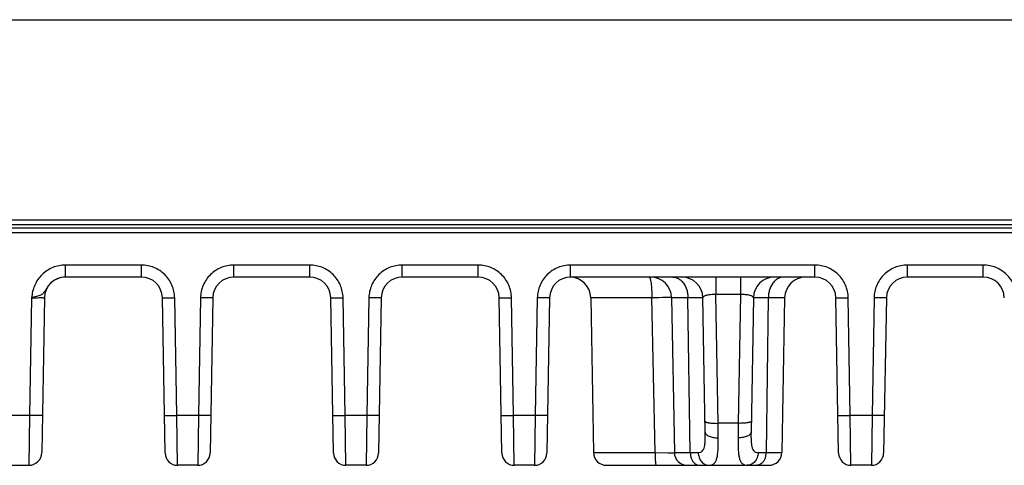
# Model space of a CAD drawing. Header units: inches. Extents: x 0 to 34, y 0 to 22.
# Tile 73 of 129: x 17.3 to 20.4, y 9.2 to 10.6. Entities that reach past the tile are written whole.
import ezdxf

# ---------------------------------------------------------------- set-up
doc = ezdxf.new("R2010")
doc.units = ezdxf.units.IN
doc.header["$LTSCALE"] = 1.87
doc.header["$MEASUREMENT"] = 0
doc.layers.get('0').update_dxf_attribs({"linetype": 'CONTINUOUS'})

msp = doc.modelspace()

# ---------------------------------------------------------------- linework, layer by layer
at = {"color": 7, "linetype": 'CONTINUOUS'}
for p, q in [((13.0527, 10.577), (24.8249, 10.577)), ((24.7141, 9.9577), (11.9969, 9.9577)), ((11.8969, 9.9193), (24.8141, 9.9193)), ((24.7991, 9.9429), (11.9119, 9.9429)), ((12.0814, 9.9341), (24.6303, 9.9341)), ((17.4706, 9.7816), (17.4706, 9.8189)), ((17.7051, 9.8189), (17.4706, 9.8189)), ((17.7051, 9.7816), (17.7051, 9.8189)), ((18.2253, 9.8189), (17.9909, 9.8189)), ((17.9909, 9.7816), (17.9909, 9.8189)), ((18.2253, 9.7816), (18.2253, 9.8189)), ((18.7456, 9.8189), (18.5112, 9.8189)), ((18.5112, 9.7816), (18.5112, 9.8189)), ((18.7456, 9.7816), (18.7456, 9.8189)), ((19.786, 9.8189), (19.0314, 9.8189)), ((19.0314, 9.7816), (19.0314, 9.8189)), ((19.786, 9.7816), (19.786, 9.8189)), ((20.3063, 9.8189), (20.0719, 9.8189)), ((20.0719, 9.7816), (20.0719, 9.8189)), ((20.3063, 9.7816), (20.3063, 9.8189)), ((17.7051, 9.7816), (17.4706, 9.7816)), ((18.2253, 9.7816), (17.9909, 9.7816)), ((18.7456, 9.7816), (18.5112, 9.7816)), ((19.786, 9.7816), (19.0314, 9.7816)), ((19.4798, 9.7816), (19.4798, 9.7278)), ((19.5562, 9.7816), (19.5562, 9.7278)), ((20.3063, 9.7816), (20.0719, 9.7816)), ((17.3657, 9.7177), (17.3594, 9.3543)), ((17.4057, 9.7177), (17.3974, 9.2394)), ((17.7785, 9.2374), (17.7701, 9.7177)), ((17.8144, 9.3543), (17.8081, 9.7177)), ((17.888, 9.7177), (17.8816, 9.3543)), ((17.9259, 9.7177), (17.9176, 9.2374)), ((18.2987, 9.2374), (18.2903, 9.7177)), ((18.3346, 9.3543), (18.3283, 9.7177)), ((18.4082, 9.7177), (18.4018, 9.3543)), ((18.4462, 9.7177), (18.4378, 9.2374)), ((18.8189, 9.2374), (18.8105, 9.7177)), ((18.8549, 9.3543), (18.8485, 9.7177)), ((18.9284, 9.7177), (18.9221, 9.3543)), ((18.9664, 9.7177), (18.958, 9.2374)), ((19.2823, 9.7177), (19.0934, 9.7177)), ((19.0934, 9.7177), (19.1018, 9.2394)), ((19.2922, 9.2394), (19.2823, 9.7177)), ((19.3442, 9.7184), (19.3263, 9.7182)), ((19.3939, 9.7177), (19.3435, 9.7177)), ((19.3435, 9.7177), (19.3518, 9.2394)), ((19.401, 9.2394), (19.3939, 9.7177)), ((19.4401, 9.7177), (19.3939, 9.7177)), ((19.4473, 9.3026), (19.4401, 9.7177)), ((19.5562, 9.7278), (19.4798, 9.7278)), ((19.4867, 9.3298), (19.4798, 9.7278)), ((19.5562, 9.7278), (19.5493, 9.3298)), ((19.5959, 9.7177), (19.5887, 9.3026)), ((19.6421, 9.7177), (19.5959, 9.7177)), ((19.6421, 9.7177), (19.635, 9.2394)), ((19.6925, 9.7177), (19.6421, 9.7177)), ((19.6925, 9.7177), (19.6842, 9.2394)), ((19.8594, 9.2374), (19.851, 9.7177)), ((19.8953, 9.3543), (19.889, 9.7177)), ((19.9689, 9.7177), (19.9625, 9.3543)), ((20.0069, 9.7177), (19.9985, 9.2374)), ((17.3594, 9.3543), (17.2962, 9.3543)), ((17.3594, 9.3543), (17.3574, 9.2001)), ((17.8816, 9.3543), (17.8144, 9.3543)), ((17.8165, 9.2001), (17.8144, 9.3543)), ((17.8816, 9.3543), (17.8796, 9.2001)), ((18.4018, 9.3543), (18.3346, 9.3543)), ((18.3367, 9.2001), (18.3346, 9.3543)), ((18.4018, 9.3543), (18.3998, 9.2001)), ((18.9221, 9.3543), (18.8549, 9.3543)), ((18.8569, 9.2001), (18.8549, 9.3543)), ((18.9221, 9.3543), (18.92, 9.2001)), ((19.9625, 9.3543), (19.8953, 9.3543)), ((19.8974, 9.2001), (19.8953, 9.3543)), ((19.9625, 9.3543), (19.9605, 9.2001)), ((19.5493, 9.3298), (19.4867, 9.3298)), ((19.4873, 9.285), (19.4867, 9.3298)), ((19.5493, 9.3298), (19.5487, 9.285)), ((19.1018, 9.2394), (19.2922, 9.2394)), ((19.2922, 9.2394), (19.3321, 9.239)), ((19.3321, 9.239), (19.3526, 9.2388)), ((19.3518, 9.2394), (19.401, 9.2394)), ((19.401, 9.2394), (19.4253, 9.2393)), ((19.6107, 9.2393), (19.635, 9.2394)), ((19.635, 9.2394), (19.6842, 9.2394)), ((17.0323, 9.2001), (17.3574, 9.2001)), ((17.8796, 9.2001), (17.8165, 9.2001)), ((18.3998, 9.2001), (18.3367, 9.2001)), ((18.92, 9.2001), (18.8569, 9.2001)), ((19.1418, 9.2001), (19.3908, 9.2001)), ((19.3918, 9.2001), (19.6442, 9.2001)), ((19.9605, 9.2001), (19.8974, 9.2001))]:
    msp.add_line(p, q, dxfattribs=at)
for centre, radius, start, end in [((17.4707, 9.7166), 0.065, 90, 179), ((17.4709, 9.7156), 0.066, 112.851, 121.1395), ((17.4707, 9.7159), 0.0656, 110.7354, 112.8354), ((17.4707, 9.7162), 0.0654, 90.0177, 110.7379), ((17.7051, 9.7166), 0.065, 1, 90), ((17.9909, 9.7166), 0.065, 90, 179), ((18.2253, 9.7166), 0.065, 1, 90), ((18.5112, 9.7166), 0.065, 90, 179), ((18.7456, 9.7166), 0.065, 1, 90), ((19.0314, 9.7166), 0.065, 90, 179), ((19.0284, 9.7166), 0.065, 1, 88.6862), ((19.2785, 9.7166), 0.065, 1, 90), ((19.3751, 9.7166), 0.065, 1, 90), ((19.6609, 9.7166), 0.065, 90, 179), ((19.7575, 9.7166), 0.065, 90, 179), ((19.786, 9.7166), 0.065, 1, 90), ((20.0719, 9.7166), 0.065, 90, 179), ((20.3063, 9.7166), 0.065, 1, 90), ((19.5761, -11.8409), 21.5606, 90.66389, 90.78089), ((17.3574, 9.2401), 0.04, 270, 359), ((17.8165, 9.2381), 0.038, 181, 270), ((17.8796, 9.2381), 0.038, 270, 359), ((18.3367, 9.2381), 0.038, 181, 270), ((18.3998, 9.2381), 0.038, 270, 359), ((18.8569, 9.2381), 0.038, 181, 270), ((18.92, 9.2381), 0.038, 270, 359), ((19.1418, 9.2401), 0.04, 181, 270), ((19.3918, 9.2401), 0.04, 181, 270), ((19.6442, 9.2401), 0.04, 270, 359), ((19.8974, 9.2381), 0.038, 181, 270), ((19.9605, 9.2381), 0.038, 270, 359)]:
    msp.add_arc(centre, radius, start, end, dxfattribs=at)
for points, knots in [([(17.4706, 9.8189), (17.4639, 9.8189), (17.4505, 9.8176), (17.4312, 9.8118), (17.4134, 9.8023), (17.3977, 9.7897), (17.3848, 9.7742), (17.375, 9.7566), (17.3698, 9.7407), (17.3671, 9.7276), (17.3662, 9.721), (17.3657, 9.7177)], [0, 0, 0, 0, 0.125109, 0.25024, 0.375261, 0.500257, 0.62521, 0.750129, 0.875019, 0.937509, 1, 1, 1, 1]), ([(17.8081, 9.7177), (17.808, 9.7243), (17.8064, 9.7377), (17.8003, 9.7568), (17.7906, 9.7744), (17.7777, 9.7898), (17.7621, 9.8024), (17.7443, 9.8118), (17.7251, 9.8176), (17.7117, 9.8189), (17.7051, 9.8189)], [0, 0, 0, 0, 0.124907, 0.250048, 0.375017, 0.49997, 0.624914, 0.749874, 0.875053, 1, 1, 1, 1]), ([(17.9909, 9.8189), (17.9843, 9.8189), (17.9709, 9.8176), (17.9517, 9.8118), (17.9339, 9.8024), (17.9183, 9.7898), (17.9054, 9.7744), (17.8957, 9.7568), (17.8896, 9.7377), (17.8881, 9.7243), (17.888, 9.7177)], [0, 0, 0, 0, 0.124915, 0.250039, 0.374994, 0.499947, 0.624901, 0.749888, 0.875072, 1, 1, 1, 1]), ([(18.3283, 9.7177), (18.3282, 9.7243), (18.3266, 9.7377), (18.3206, 9.7568), (18.3109, 9.7744), (18.298, 9.7898), (18.2824, 9.8024), (18.2646, 9.8118), (18.2453, 9.8176), (18.232, 9.8189), (18.2253, 9.8189)], [0, 0, 0, 0, 0.124907, 0.250048, 0.375017, 0.49997, 0.624914, 0.749874, 0.875053, 1, 1, 1, 1]), ([(18.5112, 9.8189), (18.5045, 9.8189), (18.4912, 9.8176), (18.4719, 9.8118), (18.4541, 9.8024), (18.4385, 9.7898), (18.4256, 9.7744), (18.4159, 9.7568), (18.4098, 9.7377), (18.4083, 9.7243), (18.4082, 9.7177)], [0, 0, 0, 0, 0.124915, 0.250039, 0.374994, 0.499947, 0.624901, 0.749888, 0.875072, 1, 1, 1, 1]), ([(18.8485, 9.7177), (18.8484, 9.7243), (18.8469, 9.7377), (18.8408, 9.7568), (18.8311, 9.7744), (18.8182, 9.7898), (18.8026, 9.8024), (18.7848, 9.8118), (18.7656, 9.8176), (18.7522, 9.8189), (18.7456, 9.8189)], [0, 0, 0, 0, 0.124907, 0.250048, 0.375017, 0.49997, 0.624914, 0.749874, 0.875053, 1, 1, 1, 1]), ([(19.0314, 9.8189), (19.0247, 9.8189), (19.0114, 9.8176), (18.9922, 9.8118), (18.9744, 9.8024), (18.9588, 9.7898), (18.9459, 9.7744), (18.9362, 9.7568), (18.9301, 9.7377), (18.9285, 9.7243), (18.9284, 9.7177)], [0, 0, 0, 0, 0.124915, 0.250039, 0.374994, 0.499947, 0.624901, 0.749888, 0.875072, 1, 1, 1, 1]), ([(19.889, 9.7177), (19.8889, 9.7243), (19.8873, 9.7377), (19.8813, 9.7568), (19.8716, 9.7744), (19.8587, 9.7898), (19.8431, 9.8024), (19.8253, 9.8118), (19.806, 9.8176), (19.7927, 9.8189), (19.786, 9.8189)], [0, 0, 0, 0, 0.124907, 0.250048, 0.375017, 0.49997, 0.624914, 0.749874, 0.875053, 1, 1, 1, 1]), ([(20.0719, 9.8189), (20.0652, 9.8189), (20.0519, 9.8176), (20.0326, 9.8118), (20.0148, 9.8024), (19.9992, 9.7898), (19.9863, 9.7744), (19.9766, 9.7568), (19.9705, 9.7377), (19.969, 9.7243), (19.9689, 9.7177)], [0, 0, 0, 0, 0.124915, 0.250039, 0.374994, 0.499947, 0.624901, 0.749888, 0.875072, 1, 1, 1, 1]), ([(20.4092, 9.7177), (20.4091, 9.7243), (20.4076, 9.7377), (20.4015, 9.7568), (20.3918, 9.7744), (20.3789, 9.7898), (20.3633, 9.8024), (20.3455, 9.8118), (20.3263, 9.8176), (20.3129, 9.8189), (20.3063, 9.8189)], [0, 0, 0, 0, 0.124907, 0.250048, 0.375017, 0.49997, 0.624914, 0.749874, 0.875053, 1, 1, 1, 1]), ([(17.4368, 9.7721), (17.4315, 9.7689), (17.4242, 9.763), (17.4165, 9.7535), (17.4132, 9.7484), (17.4116, 9.7459)], [0, 0, 0, 0, 0.504203, 0.754772, 1, 1, 1, 1]), ([(19.2742, 9.7816), (19.2745, 9.7816), (19.2749, 9.7813), (19.2754, 9.7808), (19.276, 9.78), (19.2766, 9.7787), (19.277, 9.7774), (19.2773, 9.7767)], [0, 0, 0, 0, 0.140244, 0.231656, 0.342116, 0.626401, 1, 1, 1, 1]), ([(19.2773, 9.7767), (19.2778, 9.7748), (19.2788, 9.7702), (19.2795, 9.7656), (19.2799, 9.7629)], [0, 0, 0, 0, 0.430165, 1, 1, 1, 1]), ([(19.3476, 9.7816), (19.3512, 9.7816), (19.3586, 9.7803), (19.3652, 9.7769), (19.3683, 9.7747)], [0, 0, 0, 0, 0.487498, 1, 1, 1, 1]), ([(19.3683, 9.7747), (19.3694, 9.7739), (19.3738, 9.7705), (19.3776, 9.7663), (19.38, 9.7629)], [0, 0, 0, 0, 0.240563, 1, 1, 1, 1]), ([(19.6677, 9.7747), (19.6666, 9.7739), (19.6622, 9.7705), (19.6584, 9.7663), (19.6559, 9.7629)], [0, 0, 0, 0, 0.240564, 1, 1, 1, 1]), ([(19.6883, 9.7816), (19.6848, 9.7816), (19.6774, 9.7803), (19.6708, 9.7769), (19.6677, 9.7747)], [0, 0, 0, 0, 0.487498, 1, 1, 1, 1]), ([(17.4116, 9.7459), (17.4103, 9.7437), (17.4085, 9.7404), (17.4059, 9.7364), (17.4039, 9.7337), (17.4018, 9.7314), (17.3986, 9.7286), (17.3958, 9.727), (17.394, 9.7261)], [0, 0, 0, 0, 0.282241, 0.412114, 0.534138, 0.650684, 0.765016, 1, 1, 1, 1]), ([(19.2799, 9.7629), (19.2803, 9.7597), (19.281, 9.7528), (19.282, 9.7377), (19.2822, 9.7259), (19.2823, 9.7177)], [0, 0, 0, 0, 0.214273, 0.458598, 1, 1, 1, 1]), ([(19.38, 9.7629), (19.3845, 9.7567), (19.3896, 9.7458), (19.3931, 9.7302), (19.3938, 9.7219), (19.3939, 9.7177)], [0, 0, 0, 0, 0.480721, 0.738266, 1, 1, 1, 1]), ([(19.6559, 9.7629), (19.6514, 9.7567), (19.6463, 9.7458), (19.6429, 9.7302), (19.6422, 9.7219), (19.6421, 9.7177)], [0, 0, 0, 0, 0.48072, 0.738266, 1, 1, 1, 1]), ([(17.394, 9.7261), (17.392, 9.7251), (17.3877, 9.7234), (17.3783, 9.7205), (17.3708, 9.7188), (17.3657, 9.7177)], [0, 0, 0, 0, 0.224236, 0.469136, 1, 1, 1, 1]), ([(17.3657, 9.7177), (17.3683, 9.7178), (17.3734, 9.7179), (17.3808, 9.718), (17.3867, 9.7181), (17.391, 9.7181), (17.3939, 9.7182), (17.3965, 9.7182), (17.3989, 9.7181), (17.4009, 9.7181), (17.4026, 9.718), (17.4039, 9.718), (17.4047, 9.7179), (17.4052, 9.7178), (17.4055, 9.7178), (17.4056, 9.7178), (17.4057, 9.7177), (17.4057, 9.7177)], [0, 0, 0, 0, 0.194902, 0.382379, 0.555107, 0.633863, 0.706497, 0.772326, 0.830704, 0.881091, 0.922989, 0.95602, 0.979878, 0.988307, 0.994406, 0.998215, 1, 1, 1, 1]), ([(17.7701, 9.7177), (17.7701, 9.7177), (17.7702, 9.7176), (17.7703, 9.7176), (17.7705, 9.7176), (17.7709, 9.7176), (17.7713, 9.7175), (17.772, 9.7175), (17.7731, 9.7175), (17.7747, 9.7174), (17.7766, 9.7174), (17.7788, 9.7174), (17.7813, 9.7174), (17.7841, 9.7174), (17.7882, 9.7174), (17.7937, 9.7175), (17.8008, 9.7176), (17.8056, 9.7176), (17.8081, 9.7177)], [0, 0, 0, 0, 0.001493, 0.005257, 0.011386, 0.019871, 0.030684, 0.043798, 0.076798, 0.118617, 0.168978, 0.22739, 0.293228, 0.36586, 0.444657, 0.618043, 0.806054, 1, 1, 1, 1]), ([(17.9259, 9.7177), (17.9259, 9.7177), (17.9259, 9.7176), (17.9257, 9.7176), (17.9255, 9.7176), (17.9252, 9.7176), (17.9248, 9.7175), (17.924, 9.7175), (17.9229, 9.7175), (17.9213, 9.7174), (17.9194, 9.7174), (17.9172, 9.7174), (17.9147, 9.7174), (17.912, 9.7174), (17.9079, 9.7174), (17.9023, 9.7175), (17.8953, 9.7176), (17.8904, 9.7176), (17.888, 9.7177)], [0, 0, 0, 0, 0.001493, 0.005257, 0.011386, 0.019871, 0.030684, 0.043798, 0.076798, 0.118617, 0.168978, 0.22739, 0.293228, 0.36586, 0.444657, 0.618042, 0.806054, 1, 1, 1, 1]), ([(18.2903, 9.7177), (18.2903, 9.7177), (18.2904, 9.7176), (18.2905, 9.7176), (18.2908, 9.7176), (18.2911, 9.7176), (18.2915, 9.7175), (18.2922, 9.7175), (18.2933, 9.7175), (18.2949, 9.7174), (18.2968, 9.7174), (18.299, 9.7174), (18.3015, 9.7174), (18.3043, 9.7174), (18.3084, 9.7174), (18.314, 9.7175), (18.321, 9.7176), (18.3258, 9.7176), (18.3283, 9.7177)], [0, 0, 0, 0, 0.001493, 0.005257, 0.011386, 0.019871, 0.030684, 0.043798, 0.076798, 0.118617, 0.168978, 0.22739, 0.293228, 0.36586, 0.444657, 0.618043, 0.806054, 1, 1, 1, 1]), ([(18.4462, 9.7177), (18.4462, 9.7177), (18.4461, 9.7176), (18.446, 9.7176), (18.4457, 9.7176), (18.4454, 9.7176), (18.445, 9.7175), (18.4443, 9.7175), (18.4432, 9.7175), (18.4416, 9.7174), (18.4397, 9.7174), (18.4375, 9.7174), (18.435, 9.7174), (18.4322, 9.7174), (18.4281, 9.7174), (18.4225, 9.7175), (18.4155, 9.7176), (18.4106, 9.7176), (18.4082, 9.7177)], [0, 0, 0, 0, 0.001493, 0.005257, 0.011386, 0.019871, 0.030684, 0.043798, 0.076798, 0.118617, 0.168978, 0.22739, 0.293228, 0.36586, 0.444657, 0.618042, 0.806054, 1, 1, 1, 1]), ([(18.8105, 9.7177), (18.8105, 9.7177), (18.8106, 9.7176), (18.8108, 9.7176), (18.811, 9.7176), (18.8113, 9.7176), (18.8117, 9.7175), (18.8124, 9.7175), (18.8136, 9.7175), (18.8151, 9.7174), (18.8171, 9.7174), (18.8193, 9.7174), (18.8218, 9.7174), (18.8245, 9.7174), (18.8286, 9.7174), (18.8342, 9.7175), (18.8412, 9.7176), (18.8461, 9.7176), (18.8485, 9.7177)], [0, 0, 0, 0, 0.001493, 0.005257, 0.011386, 0.019871, 0.030684, 0.043798, 0.076798, 0.118617, 0.168978, 0.22739, 0.293228, 0.36586, 0.444657, 0.618043, 0.806054, 1, 1, 1, 1]), ([(18.9664, 9.7177), (18.9664, 9.7177), (18.9663, 9.7176), (18.9662, 9.7176), (18.966, 9.7176), (18.9656, 9.7176), (18.9652, 9.7175), (18.9645, 9.7175), (18.9634, 9.7175), (18.9618, 9.7174), (18.9599, 9.7174), (18.9577, 9.7174), (18.9552, 9.7174), (18.9524, 9.7174), (18.9483, 9.7174), (18.9427, 9.7175), (18.9357, 9.7176), (18.9309, 9.7176), (18.9284, 9.7177)], [0, 0, 0, 0, 0.001493, 0.005257, 0.011386, 0.019871, 0.030684, 0.043798, 0.076798, 0.118617, 0.168978, 0.22739, 0.293228, 0.36586, 0.444657, 0.618042, 0.806054, 1, 1, 1, 1]), ([(19.4798, 9.7278), (19.4771, 9.7279), (19.4717, 9.7279), (19.4641, 9.7274), (19.4572, 9.7266), (19.4512, 9.7253), (19.4465, 9.7238), (19.4434, 9.7222), (19.4416, 9.7208), (19.4407, 9.7198), (19.4402, 9.7188), (19.4401, 9.718), (19.4401, 9.7177)], [0, 0, 0, 0, 0.189444, 0.370502, 0.534613, 0.676365, 0.792583, 0.882478, 0.918271, 0.948892, 0.975568, 1, 1, 1, 1]), ([(19.5959, 9.7177), (19.5959, 9.718), (19.5958, 9.7188), (19.5953, 9.7198), (19.5944, 9.7208), (19.5926, 9.7223), (19.5895, 9.7238), (19.5847, 9.7253), (19.5788, 9.7266), (19.5719, 9.7274), (19.5642, 9.7279), (19.5589, 9.7279), (19.5562, 9.7278)], [0, 0, 0, 0, 0.024398, 0.051109, 0.081845, 0.11778, 0.207873, 0.324285, 0.466143, 0.630109, 0.810719, 1, 1, 1, 1]), ([(19.851, 9.7177), (19.851, 9.7177), (19.8511, 9.7176), (19.8512, 9.7176), (19.8515, 9.7176), (19.8518, 9.7176), (19.8522, 9.7175), (19.8529, 9.7175), (19.854, 9.7175), (19.8556, 9.7174), (19.8575, 9.7174), (19.8597, 9.7174), (19.8622, 9.7174), (19.865, 9.7174), (19.8691, 9.7174), (19.8747, 9.7175), (19.8817, 9.7176), (19.8865, 9.7176), (19.889, 9.7177)], [0, 0, 0, 0, 0.001493, 0.005257, 0.011386, 0.019871, 0.030684, 0.043798, 0.076798, 0.118617, 0.168978, 0.22739, 0.293228, 0.36586, 0.444657, 0.618043, 0.806054, 1, 1, 1, 1]), ([(20.0069, 9.7177), (20.0069, 9.7177), (20.0068, 9.7176), (20.0067, 9.7176), (20.0064, 9.7176), (20.0061, 9.7176), (20.0057, 9.7175), (20.005, 9.7175), (20.0039, 9.7175), (20.0023, 9.7174), (20.0004, 9.7174), (19.9982, 9.7174), (19.9957, 9.7174), (19.9929, 9.7174), (19.9888, 9.7174), (19.9832, 9.7175), (19.9762, 9.7176), (19.9713, 9.7176), (19.9689, 9.7177)], [0, 0, 0, 0, 0.001493, 0.005257, 0.011386, 0.019871, 0.030684, 0.043798, 0.076798, 0.118617, 0.168978, 0.22739, 0.293228, 0.36586, 0.444657, 0.618042, 0.806054, 1, 1, 1, 1]), ([(17.3994, 9.3543), (17.3994, 9.3543), (17.3993, 9.3543), (17.3991, 9.3542), (17.3989, 9.3542), (17.3986, 9.3542), (17.3981, 9.3542), (17.3974, 9.3541), (17.3962, 9.3541), (17.3945, 9.3541), (17.3925, 9.354), (17.3902, 9.354), (17.3876, 9.354), (17.3847, 9.354), (17.3803, 9.354), (17.3745, 9.3541), (17.3671, 9.3542), (17.362, 9.3543), (17.3594, 9.3543)], [0, 0, 0, 0, 0.001493, 0.005257, 0.011386, 0.019871, 0.030684, 0.043797, 0.076797, 0.118617, 0.168977, 0.22739, 0.293227, 0.365859, 0.444656, 0.618042, 0.806054, 1, 1, 1, 1]), ([(17.7764, 9.3543), (17.7764, 9.3543), (17.7765, 9.3543), (17.7766, 9.3542), (17.7769, 9.3542), (17.7772, 9.3542), (17.7776, 9.3542), (17.7783, 9.3541), (17.7794, 9.3541), (17.781, 9.3541), (17.7829, 9.3541), (17.7851, 9.354), (17.7876, 9.354), (17.7904, 9.354), (17.7945, 9.3541), (17.8001, 9.3541), (17.8071, 9.3542), (17.812, 9.3543), (17.8144, 9.3543)], [0, 0, 0, 0, 0.001493, 0.005257, 0.011386, 0.019871, 0.030684, 0.043798, 0.076798, 0.118617, 0.168978, 0.22739, 0.293228, 0.36586, 0.444657, 0.618042, 0.806054, 1, 1, 1, 1]), ([(17.9196, 9.3543), (17.9196, 9.3543), (17.9195, 9.3543), (17.9194, 9.3542), (17.9192, 9.3542), (17.9188, 9.3542), (17.9184, 9.3542), (17.9177, 9.3541), (17.9166, 9.3541), (17.915, 9.3541), (17.9131, 9.3541), (17.9109, 9.354), (17.9084, 9.354), (17.9056, 9.354), (17.9015, 9.3541), (17.8959, 9.3541), (17.8889, 9.3542), (17.8841, 9.3543), (17.8816, 9.3543)], [0, 0, 0, 0, 0.001493, 0.005257, 0.011386, 0.019871, 0.030684, 0.043797, 0.076797, 0.118617, 0.168977, 0.22739, 0.293227, 0.365859, 0.444656, 0.618042, 0.806054, 1, 1, 1, 1]), ([(18.2967, 9.3543), (18.2967, 9.3543), (18.2967, 9.3543), (18.2969, 9.3542), (18.2971, 9.3542), (18.2974, 9.3542), (18.2978, 9.3542), (18.2986, 9.3541), (18.2997, 9.3541), (18.3013, 9.3541), (18.3032, 9.3541), (18.3054, 9.354), (18.3079, 9.354), (18.3106, 9.354), (18.3147, 9.3541), (18.3203, 9.3541), (18.3274, 9.3542), (18.3322, 9.3543), (18.3346, 9.3543)], [0, 0, 0, 0, 0.001493, 0.005257, 0.011386, 0.019871, 0.030684, 0.043798, 0.076798, 0.118617, 0.168978, 0.22739, 0.293228, 0.36586, 0.444657, 0.618042, 0.806054, 1, 1, 1, 1]), ([(18.4398, 9.3543), (18.4398, 9.3543), (18.4397, 9.3543), (18.4396, 9.3542), (18.4394, 9.3542), (18.4391, 9.3542), (18.4387, 9.3542), (18.4379, 9.3541), (18.4368, 9.3541), (18.4352, 9.3541), (18.4333, 9.3541), (18.4311, 9.354), (18.4286, 9.354), (18.4259, 9.354), (18.4218, 9.3541), (18.4162, 9.3541), (18.4091, 9.3542), (18.4043, 9.3543), (18.4018, 9.3543)], [0, 0, 0, 0, 0.001493, 0.005257, 0.011386, 0.019871, 0.030684, 0.043797, 0.076797, 0.118617, 0.168977, 0.22739, 0.293227, 0.365859, 0.444656, 0.618042, 0.806054, 1, 1, 1, 1]), ([(18.8169, 9.3543), (18.8169, 9.3543), (18.817, 9.3543), (18.8171, 9.3542), (18.8173, 9.3542), (18.8177, 9.3542), (18.8181, 9.3542), (18.8188, 9.3541), (18.8199, 9.3541), (18.8215, 9.3541), (18.8234, 9.3541), (18.8256, 9.354), (18.8281, 9.354), (18.8309, 9.354), (18.835, 9.3541), (18.8405, 9.3541), (18.8476, 9.3542), (18.8524, 9.3543), (18.8549, 9.3543)], [0, 0, 0, 0, 0.001493, 0.005257, 0.011386, 0.019871, 0.030684, 0.043798, 0.076798, 0.118617, 0.168978, 0.22739, 0.293228, 0.36586, 0.444657, 0.618042, 0.806054, 1, 1, 1, 1]), ([(18.9601, 9.3543), (18.9601, 9.3543), (18.96, 9.3543), (18.9599, 9.3542), (18.9596, 9.3542), (18.9593, 9.3542), (18.9589, 9.3542), (18.9582, 9.3541), (18.9571, 9.3541), (18.9555, 9.3541), (18.9536, 9.3541), (18.9513, 9.354), (18.9489, 9.354), (18.9461, 9.354), (18.942, 9.3541), (18.9364, 9.3541), (18.9294, 9.3542), (18.9245, 9.3543), (18.9221, 9.3543)], [0, 0, 0, 0, 0.001493, 0.005257, 0.011386, 0.019871, 0.030684, 0.043797, 0.076797, 0.118617, 0.168977, 0.22739, 0.293227, 0.365859, 0.444656, 0.618042, 0.806054, 1, 1, 1, 1]), ([(19.8574, 9.3543), (19.8574, 9.3543), (19.8574, 9.3543), (19.8576, 9.3542), (19.8578, 9.3542), (19.8581, 9.3542), (19.8585, 9.3542), (19.8593, 9.3541), (19.8604, 9.3541), (19.862, 9.3541), (19.8639, 9.3541), (19.8661, 9.354), (19.8686, 9.354), (19.8713, 9.354), (19.8754, 9.3541), (19.881, 9.3541), (19.8881, 9.3542), (19.8929, 9.3543), (19.8953, 9.3543)], [0, 0, 0, 0, 0.001493, 0.005257, 0.011386, 0.019871, 0.030684, 0.043798, 0.076798, 0.118617, 0.168978, 0.22739, 0.293228, 0.36586, 0.444657, 0.618042, 0.806054, 1, 1, 1, 1]), ([(20.0005, 9.3543), (20.0005, 9.3543), (20.0004, 9.3543), (20.0003, 9.3542), (20.0001, 9.3542), (19.9998, 9.3542), (19.9994, 9.3542), (19.9986, 9.3541), (19.9975, 9.3541), (19.9959, 9.3541), (19.994, 9.3541), (19.9918, 9.354), (19.9893, 9.354), (19.9866, 9.354), (19.9825, 9.3541), (19.9769, 9.3541), (19.9698, 9.3542), (19.965, 9.3543), (19.9625, 9.3543)], [0, 0, 0, 0, 0.001493, 0.005257, 0.011386, 0.019871, 0.030684, 0.043797, 0.076797, 0.118617, 0.168977, 0.22739, 0.293227, 0.365859, 0.444656, 0.618042, 0.806054, 1, 1, 1, 1]), ([(19.4467, 9.336), (19.4467, 9.3358), (19.4469, 9.3353), (19.4476, 9.3346), (19.4486, 9.334), (19.4499, 9.3334), (19.4516, 9.3328), (19.4536, 9.3323), (19.4559, 9.3318), (19.4596, 9.3311), (19.4648, 9.3305), (19.4716, 9.33), (19.479, 9.3298), (19.4841, 9.3297), (19.4867, 9.3298)], [0, 0, 0, 0, 0.016925, 0.038303, 0.066254, 0.101552, 0.144428, 0.19487, 0.252581, 0.317073, 0.464261, 0.631863, 0.813144, 1, 1, 1, 1]), ([(19.5893, 9.336), (19.5893, 9.3358), (19.5891, 9.3353), (19.5884, 9.3346), (19.5874, 9.334), (19.5861, 9.3334), (19.5844, 9.3328), (19.5824, 9.3323), (19.5801, 9.3318), (19.5764, 9.3311), (19.5712, 9.3305), (19.5643, 9.33), (19.5569, 9.3298), (19.5519, 9.3297), (19.5493, 9.3298)], [0, 0, 0, 0, 0.016925, 0.038302, 0.066254, 0.101552, 0.144427, 0.19487, 0.252581, 0.317073, 0.46426, 0.631862, 0.813144, 1, 1, 1, 1]), ([(19.4253, 9.2393), (19.4276, 9.2393), (19.4311, 9.2398), (19.4352, 9.2416), (19.4388, 9.2444), (19.4423, 9.2496), (19.445, 9.2575), (19.4465, 9.2671), (19.4473, 9.278), (19.4475, 9.29), (19.4474, 9.2983), (19.4473, 9.3026)], [0, 0, 0, 0, 0.092884, 0.136472, 0.180099, 0.274084, 0.38515, 0.515753, 0.663923, 0.826501, 1, 1, 1, 1]), ([(19.4473, 9.3026), (19.4473, 9.3014), (19.448, 9.2988), (19.4505, 9.2954), (19.4543, 9.2923), (19.4593, 9.2897), (19.4654, 9.2875), (19.4722, 9.286), (19.4796, 9.2851), (19.4847, 9.2849), (19.4873, 9.285)], [0, 0, 0, 0, 0.077158, 0.16457, 0.267464, 0.387712, 0.524389, 0.675192, 0.835683, 1, 1, 1, 1]), ([(19.4595, 9.2001), (19.4623, 9.2001), (19.4665, 9.2006), (19.4714, 9.2029), (19.4758, 9.2063), (19.4792, 9.2112), (19.4818, 9.217), (19.484, 9.2244), (19.4859, 9.2352), (19.4871, 9.25), (19.4875, 9.2668), (19.4874, 9.2787), (19.4873, 9.285)], [0, 0, 0, 0, 0.084772, 0.124663, 0.164838, 0.252337, 0.302574, 0.358146, 0.486393, 0.637549, 0.809881, 1, 1, 1, 1]), ([(19.5487, 9.285), (19.5486, 9.2787), (19.5485, 9.2668), (19.5489, 9.25), (19.5501, 9.2352), (19.552, 9.2243), (19.5542, 9.217), (19.5568, 9.2112), (19.5602, 9.2063), (19.5646, 9.2029), (19.5695, 9.2006), (19.5737, 9.2001), (19.5764, 9.2001)], [0, 0, 0, 0, 0.190184, 0.362699, 0.513929, 0.642124, 0.697663, 0.747885, 0.835271, 0.875381, 0.915224, 1, 1, 1, 1]), ([(19.5887, 9.3026), (19.5887, 9.3014), (19.588, 9.2988), (19.5855, 9.2954), (19.5817, 9.2923), (19.5767, 9.2897), (19.5706, 9.2875), (19.5638, 9.286), (19.5564, 9.2851), (19.5513, 9.2849), (19.5487, 9.285)], [0, 0, 0, 0, 0.077156, 0.164567, 0.267462, 0.38771, 0.524387, 0.67519, 0.835682, 1, 1, 1, 1]), ([(19.5887, 9.3026), (19.5886, 9.2983), (19.5885, 9.29), (19.5887, 9.278), (19.5895, 9.2671), (19.5908, 9.2588), (19.5925, 9.253), (19.5945, 9.2483), (19.5972, 9.2444), (19.6008, 9.2416), (19.6049, 9.2397), (19.6084, 9.2393), (19.6107, 9.2393)], [0, 0, 0, 0, 0.173555, 0.336245, 0.484522, 0.615064, 0.673087, 0.726258, 0.820087, 0.863641, 0.907157, 1, 1, 1, 1]), ([(19.2922, 9.2394), (19.2922, 9.2368), (19.2923, 9.2318), (19.2925, 9.2245), (19.2928, 9.2178), (19.2931, 9.2119), (19.2936, 9.2071), (19.2941, 9.2038), (19.2945, 9.2019), (19.2948, 9.201), (19.295, 9.2005), (19.2952, 9.2002), (19.2953, 9.2001), (19.2955, 9.2001)], [0, 0, 0, 0, 0.19292, 0.379473, 0.551266, 0.701257, 0.824491, 0.916428, 0.949767, 0.974506, 0.983685, 0.990824, 1, 1, 1, 1]), ([(19.401, 9.2394), (19.4011, 9.2359), (19.4018, 9.2292), (19.4053, 9.2171), (19.4107, 9.209), (19.4152, 9.2053)], [0, 0, 0, 0, 0.270478, 0.533346, 1, 1, 1, 1]), ([(19.4253, 9.2393), (19.4254, 9.2367), (19.4259, 9.2316), (19.4279, 9.2242), (19.4311, 9.2174), (19.4354, 9.2114), (19.4405, 9.2065), (19.4465, 9.2028), (19.4529, 9.2006), (19.4573, 9.2001), (19.4595, 9.2001)], [0, 0, 0, 0, 0.133742, 0.267062, 0.397779, 0.524753, 0.647981, 0.767924, 0.885153, 1, 1, 1, 1]), ([(19.6107, 9.2393), (19.6106, 9.2367), (19.6101, 9.2316), (19.6081, 9.2242), (19.6049, 9.2174), (19.6006, 9.2114), (19.5955, 9.2065), (19.5895, 9.2028), (19.5831, 9.2006), (19.5786, 9.2001), (19.5764, 9.2001)], [0, 0, 0, 0, 0.13374, 0.267057, 0.397771, 0.524743, 0.64797, 0.767914, 0.885146, 1, 1, 1, 1]), ([(19.635, 9.2394), (19.6349, 9.2359), (19.6342, 9.2292), (19.6307, 9.2171), (19.6253, 9.209), (19.6207, 9.2053)], [0, 0, 0, 0, 0.270479, 0.533347, 1, 1, 1, 1]), ([(19.4152, 9.2053), (19.4173, 9.2037), (19.4217, 9.2011), (19.4267, 9.2001), (19.4292, 9.2001)], [0, 0, 0, 0, 0.516323, 1, 1, 1, 1]), ([(19.6207, 9.2053), (19.6187, 9.2037), (19.6143, 9.2011), (19.6092, 9.2001), (19.6068, 9.2001)], [0, 0, 0, 0, 0.516322, 1, 1, 1, 1])]:
    msp.add_open_spline(points, degree=3, knots=knots, dxfattribs=at)

doc.saveas('drawing.dxf')
